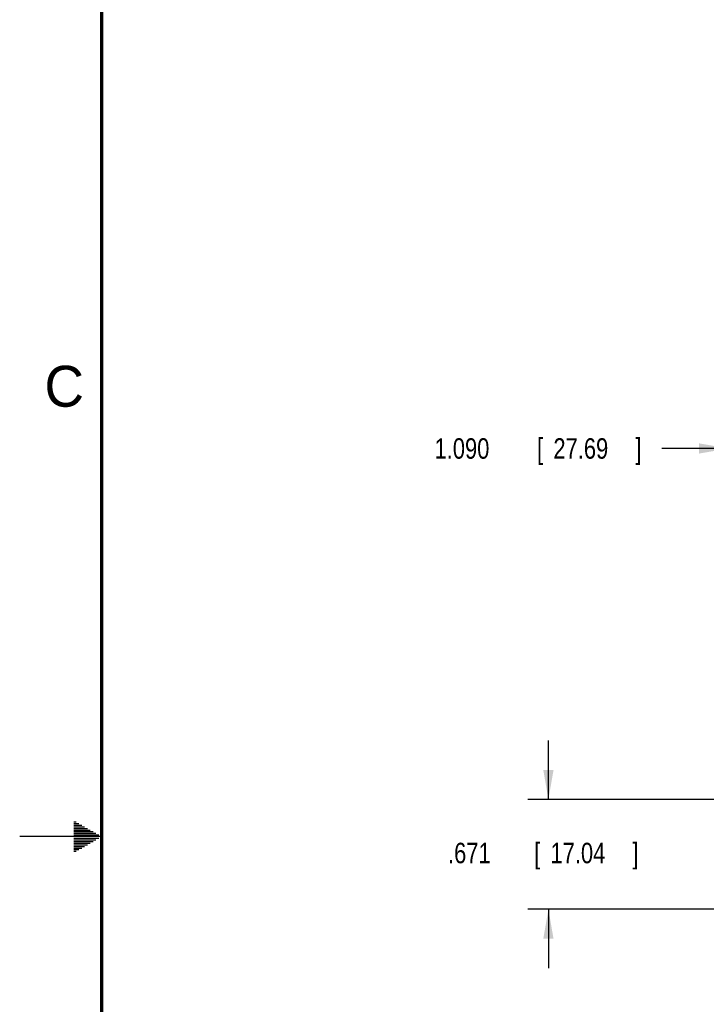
# Model space of a CAD drawing. Header units: inches. Extents: x 0 to 34, y 0 to 22.
# Tile 2 of 73: x 0 to 4.2, y 10 to 16. Entities that reach past the tile are written whole.
import ezdxf

# ---------------------------------------------------------------- set-up
doc = ezdxf.new("R2010")
doc.units = ezdxf.units.IN
doc.header["$LTSCALE"] = 1.87
doc.header["$MEASUREMENT"] = 0
doc.layers.get('0').update_dxf_attribs({"linetype": 'CONTINUOUS'})
doc.layers.add('DIMENSIONS', color=7, linetype='CONTINUOUS')
doc.styles.get("Standard").update_dxf_attribs({"font": 'txt', "width": 0.8})
doc.dimstyles.new('DIMSTYLE_1', dxfattribs={"dimtxt": 0.125, "dimasz": 0.18, "dimexe": 0.18, "dimexo": 0.0625, "dimgap": 0.09, "dimtad": 0, "dimtih": 1, "dimtoh": 1, "dimdec": 3, "dimzin": 4, "dimdsep": 46, "dimtxsty": 'STANDARD', "dimblk": '_FILLED', "dimblk1": '_FILLED', "dimblk2": '_FILLED', "dimcen": 0.09, "dimadec": 0, "dimazin": 0, "dimtp": 0.001, "dimtm": 0.001, "dimtfac": 1, "dimtdec": 3, "dimtofl": 0, "dimtmove": 0, "dimatfit": 3, "dimldrblk": '_FILLED', "dimfxl": 1, "dimtolj": 1, "dimtzin": 4, "dimarcsym": 0})

# ---------------------------------------------------------------- blocks, each defined once
blk = doc.blocks.new('_FILLED')
at = {"color": 0, "linetype": 'BYBLOCK'}
blk.add_solid([(0, 0), (-1, 0.174), (-1, -0.174)], dxfattribs=at)
blk = doc.blocks.new('*D1')
at = {"layer": 'DIMENSIONS', "color": 2, "linetype": 'CONTINUOUS'}
for p, q in [((3.2254, 11.2267), (3.2254, 11.5867)), ((5.1264, 11.2267), (3.1004, 11.2267)), ((4.385, 10.5557), (3.1004, 10.5557)), ((3.2254, 10.5557), (3.2254, 10.1957))]:
    blk.add_line(p, q, dxfattribs=at)
at = {"layer": 'DIMENSIONS', "color": 2, "linetype": 'CONTINUOUS', "xscale": 0.18, "yscale": 0.18, "zscale": 0.18}
for p, rotation in [((3.2254, 11.2267), 270), ((3.2254, 10.5557), 90)]:
    blk.add_blockref('_FILLED', p, dxfattribs=dict(at, rotation=rotation))
at = {"layer": 'DIMENSIONS', "color": 2, "linetype": 'CONTINUOUS', "width": 0.8}
for s, p in [('.671', (2.6129, 10.8371)), ('[', (3.1379, 10.8371)), ('17.04', (3.2379, 10.8371)), (']', (3.7379, 10.8371))]:
    blk.add_text(s, height=0.125, dxfattribs=at).set_placement(p)
blk = doc.blocks.new('*D7')
at = {"layer": 'DIMENSIONS', "color": 2, "linetype": 'CONTINUOUS'}
for p, q in [((4.3237, 12.9039), (4.3237, 13.4947)), ((5.4139, 11.2892), (5.4139, 13.4947)), ((4.3237, 13.3697), (3.9182, 13.3697)), ((5.4139, 13.3697), (5.7739, 13.3697)), ((4.3237, 11.2572), (4.3237, 12.2081))]:
    blk.add_line(p, q, dxfattribs=at)
at = {"layer": 'DIMENSIONS', "color": 2, "linetype": 'CONTINUOUS', "xscale": 0.18, "yscale": 0.18, "zscale": 0.18}
blk.add_blockref('_FILLED', (4.3237, 13.3697), dxfattribs=at)
at = {"layer": 'DIMENSIONS', "color": 2, "linetype": 'CONTINUOUS', "xscale": 0.18, "yscale": 0.18, "zscale": 0.18, "rotation": 180}
blk.add_blockref('_FILLED', (5.4139, 13.3697), dxfattribs=at)
at = {"layer": 'DIMENSIONS', "color": 2, "linetype": 'CONTINUOUS', "width": 0.8}
for s, p in [('1.090', (2.5307, 13.3072)), ('[', (3.1557, 13.3072)), ('27.69', (3.2557, 13.3072)), (']', (3.7557, 13.3072))]:
    blk.add_text(s, height=0.125, dxfattribs=at).set_placement(p)

msp = doc.modelspace()

# ---------------------------------------------------------------- linework, layer by layer
at = {"color": 2, "linetype": 'CONTINUOUS'}
for p, q in [((0.3303, 11.09), (0.3441, 11.09)), ((0.3303, 11.08), (0.3614, 11.08)), ((0.3303, 11.07), (0.3788, 11.07)), ((0.3303, 11.06), (0.3961, 11.06)), ((0.3303, 11.05), (0.4134, 11.05)), ((0.3303, 11.04), (0.4307, 11.04)), ((0.3303, 11.03), (0.448, 11.03)), ((0.3303, 11.02), (0.4654, 11.02)), ((0.3303, 11.01), (0.4827, 11.01)), ((0.5, 11), (0, 11)), ((0.3303, 10.99), (0.4827, 10.99)), ((0.3303, 10.98), (0.4654, 10.98)), ((0.3303, 10.97), (0.448, 10.97)), ((0.3303, 10.96), (0.4307, 10.96)), ((0.3303, 10.95), (0.4134, 10.95)), ((0.3303, 10.94), (0.3961, 10.94)), ((0.3303, 10.93), (0.3788, 10.93)), ((0.3303, 10.92), (0.3614, 10.92)), ((0.3303, 10.91), (0.3441, 10.91))]:
    msp.add_line(p, q, dxfattribs=at)
at = {"color": 7, "linetype": 'CONTINUOUS', "const_width": 0.02}
msp.add_lwpolyline([(0.5, 21.5), (0.5, 0.5)], dxfattribs=at)

# ---------------------------------------------------------------- texts
at = {"color": 2, "linetype": 'CONTINUOUS'}
msp.add_text('C', height=0.25, dxfattribs=at).set_placement((0.1508, 13.6246))

# ---------------------------------------------------------------- dimensions: what is measured, and where the dimension line sits
at = {"layer": 'DIMENSIONS', "color": 2, "linetype": 'CONTINUOUS'}
for base, p1, p2, angle, picture, middle in [((4.3237, 13.3697), (5.4139, 11.2892), (4.3237, 11.2572), 180, '*D7', (3.1932, 13.3697)), ((3.2254, 10.5557), (5.1264, 11.2267), (4.385, 10.5557), 270, '*D1', (3.2254, 10.8996))]:
    dim = msp.add_linear_dim(base=base, p1=p1, p2=p2, angle=angle, dimstyle='DIMSTYLE_1', dxfattribs=at)
    dim.commit()
    dim.dimension.update_dxf_attribs({"geometry": picture, "text_midpoint": middle, "dimtype": 160})

doc.saveas('drawing.dxf')
